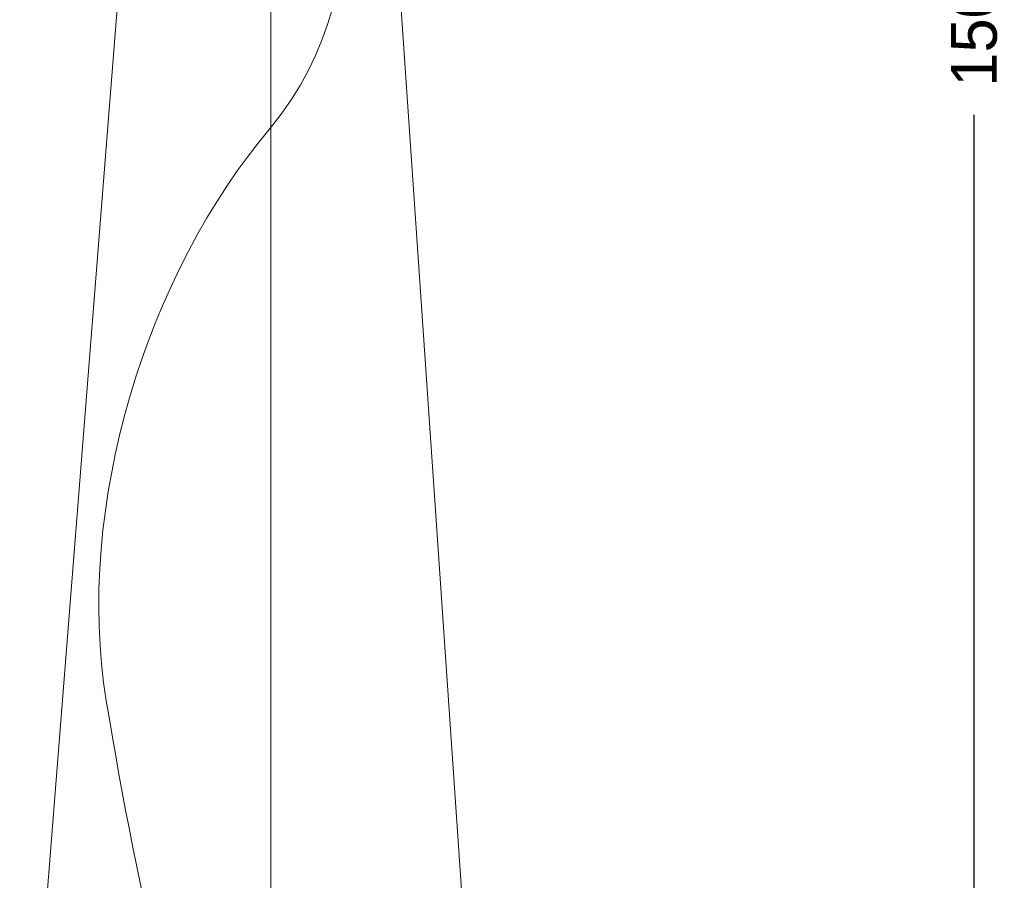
# Model space of a CAD drawing. Header units: millimetres. Extents: x -2387 to -702, y -1632 to 716.
# Tile 11 of 41: x -1132 to -702, y -1257 to -881. Entities that reach past the tile are written whole.
import ezdxf

# ---------------------------------------------------------------- set-up
doc = ezdxf.new("R2010")
doc.units = ezdxf.units.MM
doc.header["$MEASUREMENT"] = 0
doc.layers.add('COTAS', color=1, linetype='Continuous')
doc.layers.add('TATI', color=7, linetype='Continuous')
doc.dimstyles.get("Standard").update_dxf_attribs({"dimtxt": 20, "dimasz": 20, "dimexe": 7, "dimexo": 4, "dimgap": 12, "dimtad": 0, "dimtoh": 1, "dimdec": 0, "dimzin": 0, "dimdsep": 46, "dimtxsty": 'Standard', "dimcen": 0.09, "dimadec": 0, "dimazin": 0, "dimtfac": 1, "dimtdec": 0, "dimtofl": 0, "dimtmove": 0, "dimatfit": 3, "dimfxl": 1, "dimtolj": 1, "dimtzin": 0, "dimarcsym": 0})

# ---------------------------------------------------------------- blocks, each defined once
blk = doc.blocks.new('*D4')
at = {"layer": 'COTAS', "color": 0, "lineweight": -2, "transparency": 16777216}
for p, q in [((-902, -130.97), (-708.13, -130.97)), ((-715.13, -150.97), (-715.13, -838.78)), ((-715.13, -1610.59), (-715.13, -922.78)), ((-860.26, -1630.59), (-708.13, -1630.59))]:
    blk.add_line(p, q, dxfattribs=at)
at = {"layer": 'COTAS', "color": 0, "transparency": 16777216}
for points in [[(-718.47, -150.97), (-711.8, -150.97), (-715.13, -130.97)], [(-718.47, -1610.59), (-711.8, -1610.59), (-715.13, -1630.59)]]:
    blk.add_solid(points, dxfattribs=at)
at = {"layer": 'Defpoints', "color": 0, "transparency": 16777216}
for p in [(-906, -130.97), (-864.26, -1630.59), (-715.13, -1630.59)]:
    blk.add_point(p, dxfattribs=at)
at = {"layer": 'COTAS', "color": 0, "transparency": 16777216, "insert": (-715.13, -880.78), "char_height": 20, "attachment_point": 5, "rotation": 90}
blk.add_mtext('\\A1;1500', dxfattribs=at)

msp = doc.modelspace()

# ---------------------------------------------------------------- linework, layer by layer
at = {"layer": 'TATI', "lineweight": 9}
for points in [[(-1033.54, -174.06), (-1033.54, -174.06), (-1131.63, -1413.38), (-1131.63, -1413.38)], [(-1013.11, -176.79), (-1013.11, -176.79), (-928.27, -1415.7), (-928.27, -1415.7)]]:
    msp.add_open_spline(points, degree=3, dxfattribs=at)
for points, knots in [([(-1021.93, -193.27), (-1021.93, -290.93), (-1086.66, -319.64), (-1086.66, -420.17), (-1086.66, -420.17), (-1086.66, -566.64), (-918.27, -802.15), (-1022.17, -928.52), (-1022.17, -928.52), (-1075.92, -991.71), (-1107.85, -1093.45), (-1093.83, -1178.4), (-1093.83, -1178.4), (-1079.64, -1264.36), (-1061.31, -1343.95), (-1036.62, -1413.25)], [0, 0, 0, 0, 0.2, 0.2, 0.2, 0.2, 0.4, 0.4, 0.4, 0.4, 0.6, 0.6, 0.6, 0.6, 1, 1, 1, 1]), ([(-1022.08, -1413.16), (-1022.08, -1413.16), (-1021.93, -192.51), (-1021.93, -192.51), (-1021.93, -192.51), (-1021.93, -192.51), (-1022.08, -1413.16), (-1022.08, -1413.16)], [0, 0, 0, 0, 0.333333, 0.333333, 0.333333, 0.333333, 1, 1, 1, 1])]:
    msp.add_open_spline(points, degree=3, knots=knots, dxfattribs=at)

# ---------------------------------------------------------------- dimensions: what is measured, and where the dimension line sits
at = {"layer": 'COTAS'}
dim = msp.add_linear_dim(base=(-715.13, -1630.59), p1=(-906, -130.97), p2=(-864.26, -1630.59), angle=90, dimstyle='Standard', dxfattribs=at)
dim.commit()
dim.dimension.update_dxf_attribs({"geometry": '*D4', "text_midpoint": (-715.13, -880.78)})

doc.saveas('drawing.dxf')
